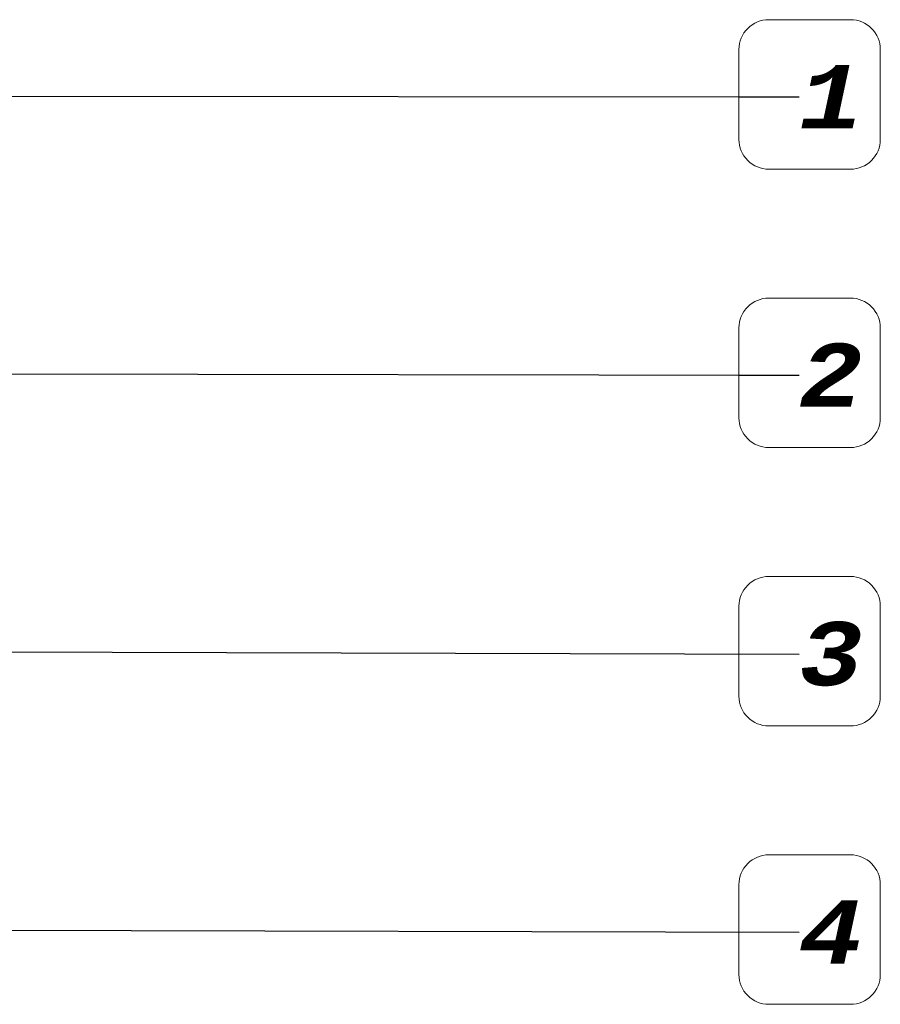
# Model space of a CAD drawing. Header units: millimetres. Extents: x -4167 to 39463, y -12063 to 8090.
# Tile 9 of 12: x 15517 to 17558, y 4912 to 7246. Entities that reach past the tile are written whole.
import ezdxf

# ---------------------------------------------------------------- set-up
doc = ezdxf.new("R2010")
doc.units = ezdxf.units.MM
doc.header["$MEASUREMENT"] = 0
doc.layers.add('A_OZN_ODNOSNIKI_Nr_pióra__46', color=7, linetype='Continuous', lineweight=15)
doc.layers.add('A_OZN_ODNOSNIKI_Nr_pióra__85', color=7, linetype='Continuous', lineweight=13)
doc.styles.add('STYL_AUTOMATYCZNY_2', font='txt')
doc.dimstyles.new('STYL_AUTOMATYCZNY__1', dxfattribs={"dimtxt": 0.18, "dimasz": 91.2, "dimexe": 0.18, "dimexo": 0.0625, "dimgap": 0, "dimtad": 0, "dimtih": 1, "dimtoh": 1, "dimdec": 4, "dimzin": 0, "dimdsep": 46, "dimcen": 0.09, "dimadec": 0, "dimazin": 0, "dimtfac": 1, "dimtdec": 4, "dimtmove": 0, "dimatfit": 3, "dimldrblk": 'ARROWHEAD_11', "dimfxl": 0, "dimtolj": 1, "dimtzin": 0, "dimarcsym": 0})

# ---------------------------------------------------------------- blocks, each defined once
blk = doc.blocks.new('ARROWHEAD_11')
at = {"color": 0, "linetype": 'Continuous', "lineweight": 0}
blk.add_line((0, 0), (-1, 0), dxfattribs=at)
at = {"color": 0, "linetype": 'Continuous', "lineweight": 0, "const_width": 0.25, "flags": 128}
blk.add_lwpolyline([(-0.125, 0, 1), (0.125, 0, 1)], format="xyb", close=True, dxfattribs=at)

msp = doc.modelspace()

# ---------------------------------------------------------------- wipeouts: each hides what was drawn before it
at = {"color": 7, "linetype": 'Continuous', "lineweight": 15, "ltscale": 168760.37423}
msp.add_wipeout([(17222.9, 6962.3), (17293.5, 6891.7), (17487.5, 6891.7), (17558.1, 6962.3), (17558.1, 7175.5), (17487.5, 7246.1), (17293.5, 7246.1), (17222.9, 7175.5)], dxfattribs=at).dxf.layer = 'A_OZN_ODNOSNIKI_Nr_pióra__46'
at = {"color": 7, "linetype": 'Continuous', "lineweight": 15, "ltscale": 166615.775961}
msp.add_wipeout([(17222.9, 6302.3), (17293.5, 6231.7), (17487.5, 6231.7), (17558.1, 6302.3), (17558.1, 6515.5), (17487.5, 6586.1), (17293.5, 6586.1), (17222.9, 6515.5)], dxfattribs=at).dxf.layer = 'A_OZN_ODNOSNIKI_Nr_pióra__46'
at = {"color": 7, "linetype": 'Continuous', "lineweight": 15, "ltscale": 164657.637042}
msp.add_wipeout([(17222.9, 5642.3), (17293.5, 5571.7), (17487.5, 5571.7), (17558.1, 5642.3), (17558.1, 5855.5), (17487.5, 5926.1), (17293.5, 5926.1), (17222.9, 5855.5)], dxfattribs=at).dxf.layer = 'A_OZN_ODNOSNIKI_Nr_pióra__46'
at = {"color": 7, "linetype": 'Continuous', "lineweight": 15, "ltscale": 162892.681809}
msp.add_wipeout([(17222.9, 4982.3), (17293.5, 4911.7), (17487.5, 4911.7), (17558.1, 4982.3), (17558.1, 5195.5), (17487.5, 5266.1), (17293.5, 5266.1), (17222.9, 5195.5)], dxfattribs=at).dxf.layer = 'A_OZN_ODNOSNIKI_Nr_pióra__46'

# ---------------------------------------------------------------- next in the draw order: linework, layer by layer
at = {"layer": 'A_OZN_ODNOSNIKI_Nr_pióra__85', "color": 7, "linetype": 'Continuous', "lineweight": 13, "flags": 128}
for points in [[(17222.9, 6962.3, 0.414214), (17293.5, 6891.7), (17487.5, 6891.7, 0.414214), (17558.1, 6962.3), (17558.1, 7175.5, 0.414214), (17487.5, 7246.1), (17293.5, 7246.1, 0.414214), (17222.9, 7175.5), (17222.9, 6962.3)], [(17222.9, 6302.3, 0.414214), (17293.5, 6231.7), (17487.5, 6231.7, 0.414214), (17558.1, 6302.3), (17558.1, 6515.5, 0.414214), (17487.5, 6586.1), (17293.5, 6586.1, 0.414214), (17222.9, 6515.5), (17222.9, 6302.3)], [(17222.9, 5642.3, 0.414214), (17293.5, 5571.7), (17487.5, 5571.7, 0.414214), (17558.1, 5642.3), (17558.1, 5855.5, 0.414214), (17487.5, 5926.1), (17293.5, 5926.1, 0.414214), (17222.9, 5855.5), (17222.9, 5642.3)], [(17222.9, 4982.3, 0.414214), (17293.5, 4911.7), (17487.5, 4911.7, 0.414214), (17558.1, 4982.3), (17558.1, 5195.5, 0.414214), (17487.5, 5266.1), (17293.5, 5266.1, 0.414214), (17222.9, 5195.5), (17222.9, 4982.3)]]:
    msp.add_lwpolyline(points, format="xyb", close=True, dxfattribs=at)

# ---------------------------------------------------------------- next in the draw order: texts
at = {"layer": 'A_OZN_ODNOSNIKI_Nr_pióra__46', "color": 7, "linetype": 'Continuous', "lineweight": 15, "char_height": 150, "attachment_point": 4, "style": 'STYL_AUTOMATYCZNY_2'}
for s, insert in [('\\A1;{\\pql;\\fCourier CE|b1|i1|c0|p0;\\W1.000000;1}', (17365.5, 7063.3)), ('\\A1;{\\pql;\\fCourier CE|b1|i1|c0|p0;\\W1.000000;2}', (17365.5, 6403.3)), ('\\A1;{\\pql;\\fCourier CE|b1|i1|c0|p0;\\W1.000000;3}', (17365.5, 5742)), ('\\A1;{\\pql;\\fCourier CE|b1|i1|c0|p0;\\W1.000000;4}', (17365.5, 5083))]:
    msp.add_mtext(s, dxfattribs=dict(at, insert=insert))

# ---------------------------------------------------------------- next in the draw order: leaders
at = {"layer": 'A_OZN_ODNOSNIKI_Nr_pióra__85', "color": 7, "linetype": 'Continuous', "lineweight": 13, "annotation_type": 0, "has_hookline": 1, "hookline_direction": 0}
for points, text_width in [([(9119.4, 7068.9), (17365.5, 7063.3)], 35.7), ([(13984.2, 6408.9), (17365.5, 6403.3)], 100), ([(15092.5, 5748.9), (17365.5, 5742)], 100), ([(14832.8, 5088.9), (17365.5, 5083)], 107.1)]:
    msp.add_leader(points, dimstyle='STYL_AUTOMATYCZNY__1', dxfattribs=dict(at, text_width=text_width))

doc.saveas('drawing.dxf')
